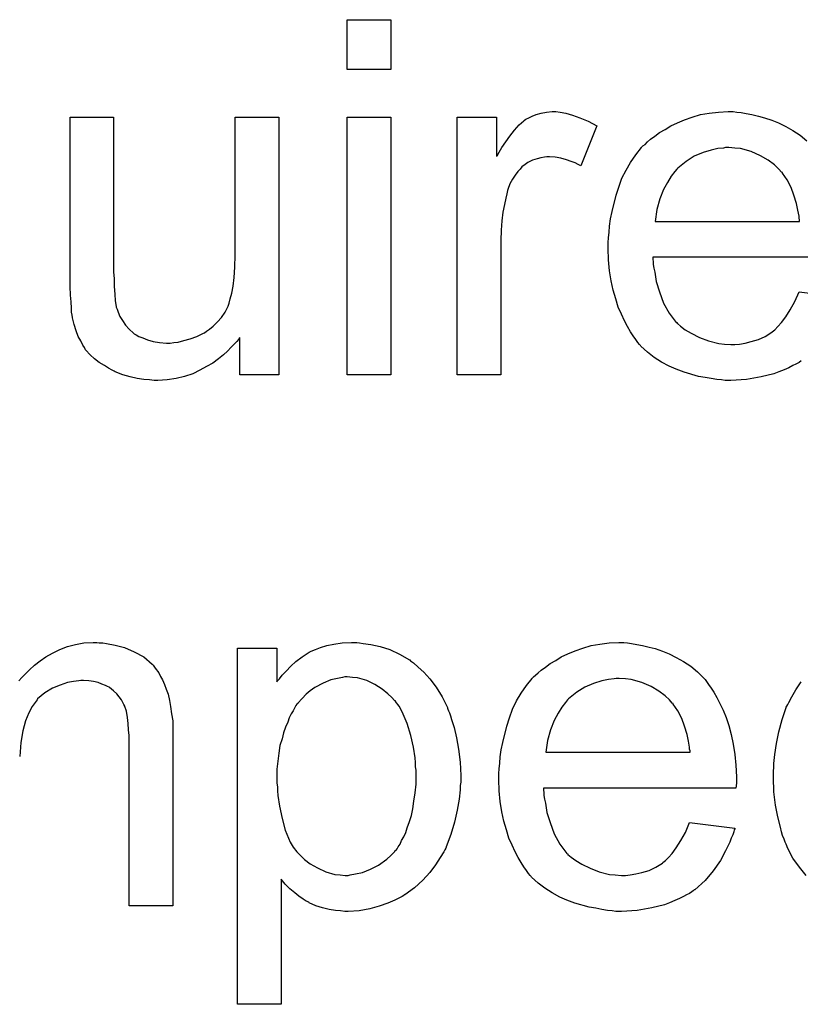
# Model space of a CAD drawing. Extents: x -1.7 to 9, y -2.8 to 5.2.
# Tile 107 of 227: x 4.891 to 5.067, y 0.388 to 0.61. Entities that reach past the tile are written whole.
import ezdxf

# ---------------------------------------------------------------- set-up
doc = ezdxf.new("R2010")
doc.units = 0
doc.layers.add('qfn32-50-23-b_document', color=1, linetype='CONTINUOUS')

msp = doc.modelspace()

# ---------------------------------------------------------------- linework, layer by layer
at = {"layer": 'qfn32-50-23-b_document', "color": 1}
for points in [[(4.975102, 0.598507), (4.965267, 0.598507), (4.965267, 0.60973), (4.975102, 0.60973), (4.975102, 0.598507)], [(5.013283, 0.588904), (5.014556, 0.588673), (5.01606, 0.58821), (5.01768, 0.587632), (5.019531, 0.586822), (5.021498, 0.58578), (5.017911, 0.576756), (5.017795, 0.576871), (5.017333, 0.577103), (5.016638, 0.57745), (5.015713, 0.577797), (5.014671, 0.578144), (5.013399, 0.578491), (5.012126, 0.578723), (5.010853, 0.578838), (5.010275, 0.578838), (5.009696, 0.578723), (5.008886, 0.578607), (5.008077, 0.578376), (5.007035, 0.578029), (5.005994, 0.577566), (5.005068, 0.576871), (5.004953, 0.576756), (5.004605, 0.576524), (5.004258, 0.576062), (5.00368, 0.575483), (5.003101, 0.574673), (5.002523, 0.573748), (5.001944, 0.572706), (5.001482, 0.571434), (5.001366, 0.571202), (5.00125, 0.570508), (5.001019, 0.569467), (5.000672, 0.568078), (5.000325, 0.566343), (5.000093, 0.564376), (4.999977, 0.562293), (4.999862, 0.559979), (4.999862, 0.529666), (4.990027, 0.529666), (4.990027, 0.587747), (4.998936, 0.587747), (4.998936, 0.578954), (4.999052, 0.57907), (4.999515, 0.57988), (5.000093, 0.580921), (5.001019, 0.582194), (5.001944, 0.583466), (5.002986, 0.584855), (5.004027, 0.586012), (5.005068, 0.586937), (5.005184, 0.587053), (5.005531, 0.587284), (5.006225, 0.587632), (5.006919, 0.587979), (5.007845, 0.588326), (5.009002, 0.588673), (5.010159, 0.588904), (5.011432, 0.58902), (5.012242, 0.58902), (5.013283, 0.588904)], [(5.067546, 0.53279), (5.067083, 0.532443), (5.066389, 0.532096), (5.065695, 0.531749), (5.06477, 0.531286), (5.063728, 0.530823), (5.062571, 0.53036), (5.061414, 0.529897), (5.058522, 0.529203), (5.055282, 0.528625), (5.051695, 0.528393), (5.050423, 0.528393), (5.049613, 0.528509), (5.048572, 0.528625), (5.047299, 0.528856), (5.04591, 0.529087), (5.044406, 0.529319), (5.041167, 0.530244), (5.039431, 0.530939), (5.037811, 0.531633), (5.036076, 0.532558), (5.034456, 0.5336), (5.032952, 0.534757), (5.031448, 0.536145), (5.031332, 0.536261), (5.031101, 0.536492), (5.030754, 0.536955), (5.030291, 0.537649), (5.029712, 0.538459), (5.029134, 0.539385), (5.02844, 0.540542), (5.027745, 0.541814), (5.027051, 0.543318), (5.026357, 0.544938), (5.025779, 0.546789), (5.0252, 0.548756), (5.024737, 0.550839), (5.02439, 0.553153), (5.024159, 0.555583), (5.024043, 0.558128), (5.024043, 0.558244), (5.024043, 0.558822), (5.024043, 0.559516), (5.024159, 0.560558), (5.024275, 0.561831), (5.02439, 0.563219), (5.024622, 0.564839), (5.024969, 0.566458), (5.025894, 0.570161), (5.026473, 0.572012), (5.027167, 0.573979), (5.028093, 0.57583), (5.029134, 0.577566), (5.030291, 0.579301), (5.031564, 0.580921), (5.031679, 0.581037), (5.031911, 0.581268), (5.032373, 0.581615), (5.032952, 0.582194), (5.033646, 0.582772), (5.034572, 0.583466), (5.035613, 0.584276), (5.036886, 0.584971), (5.038158, 0.58578), (5.039663, 0.586475), (5.041282, 0.587169), (5.043018, 0.587747), (5.044869, 0.588326), (5.046836, 0.588673), (5.048919, 0.588904), (5.051117, 0.58902), (5.052274, 0.58902), (5.053084, 0.588904)], [(5.053084, 0.588904), (5.054009, 0.588789), (5.055166, 0.588557), (5.056439, 0.588326), (5.057943, 0.587979), (5.059332, 0.587632), (5.060951, 0.587053), (5.062456, 0.586475), (5.064075, 0.585665), (5.065695, 0.584739), (5.067315, 0.583698), (5.068819, 0.582425)], [(4.949879, 0.529666), (4.941086, 0.529666), (4.941086, 0.538112), (4.940971, 0.537996), (4.940739, 0.537649), (4.940392, 0.537186), (4.939814, 0.536608), (4.939119, 0.535914), (4.938309, 0.534988), (4.937384, 0.534178), (4.936227, 0.533253), (4.934954, 0.532327), (4.933566, 0.531517), (4.932062, 0.530707), (4.930442, 0.529897), (4.928591, 0.529319), (4.926739, 0.528856), (4.924657, 0.528509), (4.922574, 0.528393), (4.921764, 0.528393), (4.920723, 0.528509), (4.91945, 0.528625), (4.917946, 0.528856), (4.916326, 0.529203), (4.914707, 0.529666), (4.912971, 0.53036), (4.91274, 0.530476), (4.912277, 0.530707), (4.911467, 0.53117), (4.910541, 0.531749), (4.909384, 0.532443), (4.908343, 0.533253), (4.907302, 0.534178), (4.906376, 0.53522), (4.906261, 0.535335), (4.906029, 0.535798), (4.905682, 0.536376), (4.905219, 0.537302), (4.904641, 0.538343), (4.904178, 0.539616), (4.903715, 0.541005), (4.903368, 0.542509), (4.903368, 0.542624), (4.903252, 0.543087), (4.903137, 0.543781), (4.903137, 0.544707), (4.903021, 0.546095), (4.902905, 0.547599), (4.902789, 0.549566), (4.902789, 0.551765), (4.902789, 0.587747), (4.912624, 0.587747), (4.912624, 0.555467), (4.912624, 0.555351), (4.912624, 0.55512), (4.912624, 0.554773), (4.912624, 0.554194), (4.912624, 0.552922), (4.91274, 0.551302), (4.91274, 0.549566), (4.912855, 0.547831), (4.912971, 0.546327), (4.913203, 0.545054), (4.913203, 0.544938), (4.913434, 0.544476), (4.913665, 0.543781), (4.914012, 0.542856), (4.914591, 0.54193), (4.915285, 0.540889), (4.916095, 0.539963), (4.917136, 0.539038), (4.917252, 0.538922), (4.917715, 0.538691), (4.918293, 0.538343), (4.919219, 0.537996), (4.92026, 0.537534), (4.921533, 0.537186), (4.922921, 0.536955), (4.924541, 0.536839), (4.925351, 0.536839), (4.926161, 0.536955), (4.927202, 0.537071), (4.928475, 0.537418), (4.929863, 0.537765), (4.931367, 0.538343), (4.932872, 0.539038), (4.933103, 0.539153), (4.933566, 0.5395), (4.93426, 0.539963), (4.93507, 0.540657), (4.935995, 0.541583), (4.936921, 0.542624), (4.937731, 0.543781), (4.938425, 0.54517), (4.938541, 0.545401), (4.938657, 0.545864), (4.938888, 0.546789), (4.939235, 0.548062), (4.939582, 0.549682), (4.939814, 0.551649), (4.939929, 0.553963), (4.940045, 0.556624), (4.940045, 0.587747), (4.949879, 0.587747), (4.949879, 0.529666)], [(4.975102, 0.529666), (4.965267, 0.529666), (4.965267, 0.587747), (4.975102, 0.587747), (4.975102, 0.529666)], [(5.051233, 0.580921), (5.050538, 0.580921), (5.050076, 0.580805), (5.048803, 0.58069), (5.047299, 0.580342), (5.045448, 0.579764), (5.043481, 0.578954), (5.04163, 0.577797), (5.039778, 0.576293), (5.039547, 0.576062), (5.039084, 0.575483), (5.038274, 0.574442), (5.037464, 0.573053), (5.036539, 0.571434), (5.035729, 0.569351), (5.035035, 0.566921), (5.034688, 0.56426), (5.067199, 0.56426), (5.067199, 0.564376), (5.067199, 0.564607), (5.067083, 0.564954), (5.067083, 0.565417), (5.066852, 0.566806), (5.066505, 0.56831), (5.065926, 0.570161), (5.065348, 0.571896), (5.064422, 0.573632), (5.063381, 0.575136), (5.063381, 0.575252), (5.06315, 0.575367), (5.062571, 0.576062), (5.06153, 0.576987), (5.060141, 0.578029), (5.058406, 0.57907), (5.056323, 0.579995), (5.053894, 0.58069), (5.052621, 0.580805), (5.051233, 0.580921)], [(5.077497, 0.556161), (5.034109, 0.556161), (5.034109, 0.556045), (5.034109, 0.555698), (5.034225, 0.555236), (5.034225, 0.554541), (5.03434, 0.553731), (5.034572, 0.552806), (5.034919, 0.550723), (5.035613, 0.548409), (5.036539, 0.545864), (5.037811, 0.54355), (5.039431, 0.541467), (5.039547, 0.541467), (5.039663, 0.541236), (5.040357, 0.540657), (5.041398, 0.539847), (5.042787, 0.539038), (5.044638, 0.538112), (5.04672, 0.537302), (5.049034, 0.536724), (5.050307, 0.536608), (5.051695, 0.536492), (5.052621, 0.536492), (5.053662, 0.536608), (5.054935, 0.536839), (5.056323, 0.537186), (5.057943, 0.537649), (5.059447, 0.538343), (5.060951, 0.539269), (5.061067, 0.539385), (5.061646, 0.539847), (5.06234, 0.540542), (5.06315, 0.541467), (5.064075, 0.54274), (5.065117, 0.54436), (5.066158, 0.546211), (5.067083, 0.548409), (5.077265, 0.547137)], [(4.89122, 0.460662), (4.891914, 0.461472), (4.892724, 0.462282), (4.893649, 0.463208), (4.894806, 0.464249), (4.896079, 0.465175), (4.897352, 0.4661), (4.898856, 0.46691), (4.900475, 0.46772), (4.902211, 0.468414), (4.904062, 0.468877), (4.905913, 0.469224), (4.907996, 0.46934), (4.908806, 0.46934), (4.909384, 0.469224)], [(4.909384, 0.469224), (4.910194, 0.469224), (4.911004, 0.469108), (4.912971, 0.468761), (4.915054, 0.468183), (4.917252, 0.467257), (4.91945, 0.4661), (4.921301, 0.464481), (4.921533, 0.464249), (4.921996, 0.463555), (4.922806, 0.462514), (4.923153, 0.461704), (4.923615, 0.460894), (4.924078, 0.459853), (4.924425, 0.458811), (4.924888, 0.457654), (4.925235, 0.456266), (4.925467, 0.454877), (4.925698, 0.453258), (4.92593, 0.451638), (4.92593, 0.449787), (4.92593, 0.409986), (4.916095, 0.409986), (4.916095, 0.446431), (4.916095, 0.446547), (4.916095, 0.446663), (4.916095, 0.447357), (4.916095, 0.448398), (4.915979, 0.449671), (4.915864, 0.451059), (4.915748, 0.452448), (4.915516, 0.453836), (4.915169, 0.454877), (4.915169, 0.454993), (4.914938, 0.45534), (4.914707, 0.455803), (4.914359, 0.456382), (4.913897, 0.457076), (4.913318, 0.45777), (4.912624, 0.458464), (4.911698, 0.459158), (4.911583, 0.459274), (4.911236, 0.45939), (4.910773, 0.459621), (4.909963, 0.459968), (4.909153, 0.460315), (4.908112, 0.460547), (4.90707, 0.460662), (4.905798, 0.460778), (4.905219, 0.460778), (4.904756, 0.460662), (4.903599, 0.460547), (4.902211, 0.460315), (4.900591, 0.459737), (4.898856, 0.459043), (4.89712, 0.458001), (4.8955, 0.456613), (4.895385, 0.456382), (4.894922, 0.455803), (4.894228, 0.454877), (4.893533, 0.453489), (4.892724, 0.451638), (4.892145, 0.44944), (4.891682, 0.446778), (4.891451, 0.443654)], [(4.968044, 0.469224), (4.968854, 0.469108), (4.97059, 0.468877), (4.972672, 0.468414), (4.974871, 0.46772), (4.977069, 0.466679), (4.979267, 0.465406), (4.979383, 0.465406), (4.979499, 0.465175), (4.980193, 0.464712), (4.981234, 0.463786), (4.982507, 0.462629), (4.983895, 0.461125), (4.985284, 0.459274), (4.986672, 0.457076), (4.987829, 0.454646), (4.987829, 0.45453), (4.987945, 0.454299), (4.98806, 0.453952), (4.988292, 0.453489), (4.988523, 0.452795), (4.988755, 0.451985), (4.989333, 0.450134), (4.989912, 0.44782), (4.990374, 0.445274), (4.990721, 0.442382), (4.990837, 0.439374), (4.990837, 0.439258), (4.990837, 0.439026), (4.990837, 0.438564), (4.990837, 0.43787), (4.990721, 0.43706), (4.990721, 0.436134), (4.99049, 0.434051), (4.990027, 0.431506), (4.989449, 0.428845), (4.988639, 0.426068), (4.987598, 0.423291), (4.987598, 0.423176), (4.987482, 0.422944), (4.987251, 0.422597), (4.987019, 0.422134), (4.986209, 0.420862), (4.985168, 0.419242), (4.983895, 0.417506), (4.982275, 0.415771), (4.980424, 0.414035), (4.978226, 0.412416), (4.97811, 0.412416), (4.977994, 0.4123), (4.977647, 0.412068), (4.977185, 0.411837), (4.976028, 0.411259), (4.974408, 0.410564), (4.972441, 0.40987), (4.970358, 0.409292), (4.967929, 0.408829), (4.965499, 0.408713), (4.964689, 0.408713), (4.963763, 0.408829), (4.962606, 0.408945), (4.961218, 0.409176), (4.959714, 0.409523), (4.95821, 0.409986), (4.956706, 0.41068), (4.95659, 0.410796), (4.956011, 0.411027), (4.955317, 0.41149), (4.954392, 0.412184), (4.953466, 0.412878), (4.952309, 0.413804), (4.951268, 0.414845), (4.950342, 0.416002), (4.950342, 0.387771), (4.940508, 0.387771), (4.940508, 0.468067), (4.949417, 0.468067), (4.949417, 0.460431), (4.949532, 0.460662), (4.949995, 0.461125), (4.950574, 0.461935), (4.951499, 0.462861), (4.952541, 0.464018), (4.953698, 0.465059), (4.955086, 0.4661), (4.956474, 0.467026), (4.956706, 0.467142), (4.957168, 0.467373), (4.958094, 0.46772), (4.959251, 0.468183), (4.96064, 0.468646), (4.962259, 0.468993), (4.96411, 0.469224), (4.966193, 0.46934), (4.967466, 0.46934), (4.968044, 0.469224)], [(5.02844, 0.469224), (5.029365, 0.469108), (5.030522, 0.468877), (5.031795, 0.468646), (5.033299, 0.468299), (5.034688, 0.467952), (5.036307, 0.467373), (5.037811, 0.466795), (5.039431, 0.465985), (5.041051, 0.465059), (5.042671, 0.464018), (5.044175, 0.462745), (5.045563, 0.461357), (5.045679, 0.461241), (5.04591, 0.46101), (5.046257, 0.460547), (5.04672, 0.459853), (5.047299, 0.459043), (5.047877, 0.458117), (5.048572, 0.45696), (5.049266, 0.455572), (5.04996, 0.454067), (5.050654, 0.452448), (5.051233, 0.450596), (5.051811, 0.44863), (5.052274, 0.446431), (5.052621, 0.444117), (5.052852, 0.441688), (5.052968, 0.439026), (5.052968, 0.438911), (5.052968, 0.438448), (5.052968, 0.437638), (5.052852, 0.436481), (5.009465, 0.436481), (5.009465, 0.436365), (5.009465, 0.436018), (5.009581, 0.435555), (5.009581, 0.434861), (5.009696, 0.434051), (5.009928, 0.433126), (5.010275, 0.431043), (5.010969, 0.428729), (5.011895, 0.426184), (5.013167, 0.42387), (5.014787, 0.421787), (5.014903, 0.421787), (5.015019, 0.421556), (5.015713, 0.420977), (5.016754, 0.420167), (5.018142, 0.419358), (5.019994, 0.418432), (5.022076, 0.417622), (5.02439, 0.417043), (5.025663, 0.416928), (5.027051, 0.416812), (5.027977, 0.416812), (5.029018, 0.416928), (5.030291, 0.417159), (5.031679, 0.417506), (5.033299, 0.417969), (5.034803, 0.418663), (5.036307, 0.419589), (5.036423, 0.419705), (5.037002, 0.420167), (5.037696, 0.420862), (5.038506, 0.421787), (5.039431, 0.42306), (5.040472, 0.42468), (5.041514, 0.426531), (5.042439, 0.428729), (5.052621, 0.427457), (5.052621, 0.427341), (5.052505, 0.427109), (5.05239, 0.426647), (5.052158, 0.425952), (5.051811, 0.425258), (5.051464, 0.424333), (5.050538, 0.422366), (5.049381, 0.420167), (5.047762, 0.417853), (5.04591, 0.415655), (5.043596, 0.413572), (5.043481, 0.413572), (5.043249, 0.413341), (5.042902, 0.41311), (5.042439, 0.412763), (5.041745, 0.412416), (5.041051, 0.412068), (5.040125, 0.411606), (5.039084, 0.411143), (5.037927, 0.41068), (5.03677, 0.410217), (5.033878, 0.409523), (5.030638, 0.408945), (5.027051, 0.408713), (5.025779, 0.408713), (5.024969, 0.408829), (5.023927, 0.408945), (5.022655, 0.409176), (5.021266, 0.409407), (5.019762, 0.409639), (5.016523, 0.410564), (5.014787, 0.411259), (5.013167, 0.411953), (5.011432, 0.412878), (5.009812, 0.41392), (5.008308, 0.415077), (5.006804, 0.416465), (5.006688, 0.416581), (5.006457, 0.416812), (5.00611, 0.417275), (5.005647, 0.417969), (5.005068, 0.418779), (5.00449, 0.419705), (5.003796, 0.420862), (5.003101, 0.422134), (5.002407, 0.423638), (5.001713, 0.425258), (5.001135, 0.427109), (5.000556, 0.429076), (5.000093, 0.431159), (4.999746, 0.433473), (4.999515, 0.435903), (4.999399, 0.438448), (4.999399, 0.438564), (4.999399, 0.439142), (4.999399, 0.439836), (4.999515, 0.440878), (4.99963, 0.44215), (4.999746, 0.443539), (4.999977, 0.445159), (5.000325, 0.446778), (5.00125, 0.450481), (5.001829, 0.452332), (5.002523, 0.454299), (5.003449, 0.45615), (5.00449, 0.457886), (5.005647, 0.459621), (5.006919, 0.461241), (5.007035, 0.461357), (5.007267, 0.461588), (5.007729, 0.461935), (5.008308, 0.462514), (5.009002, 0.463092), (5.009928, 0.463786), (5.010969, 0.464596), (5.012242, 0.46529), (5.013514, 0.4661), (5.015019, 0.466795), (5.016638, 0.467489), (5.018374, 0.468067), (5.020225, 0.468646), (5.022192, 0.468993), (5.024275, 0.469224), (5.026473, 0.46934), (5.02763, 0.46934), (5.02844, 0.469224)], [(4.965267, 0.461588), (4.964689, 0.461588), (4.964226, 0.461472), (4.963069, 0.461241), (4.961565, 0.460894), (4.95983, 0.4602), (4.957978, 0.459158), (4.956937, 0.458464), (4.956011, 0.457654), (4.955086, 0.456729), (4.95416, 0.455687), (4.95416, 0.455572), (4.953929, 0.455456), (4.953698, 0.455109), (4.953466, 0.454646), (4.953119, 0.453952), (4.952656, 0.453258), (4.952193, 0.452332), (4.951846, 0.451406), (4.951383, 0.450249), (4.950921, 0.448977), (4.950574, 0.447588), (4.950111, 0.446084), (4.949879, 0.444349), (4.949648, 0.442613), (4.949417, 0.440762), (4.949417, 0.438679), (4.949417, 0.438564), (4.949417, 0.438217), (4.949417, 0.437638), (4.949532, 0.436828), (4.949532, 0.435903), (4.949648, 0.434861), (4.949995, 0.432432), (4.950574, 0.429655), (4.951268, 0.426994), (4.952425, 0.424333), (4.953119, 0.423176), (4.953929, 0.422134), (4.95416, 0.421903), (4.954739, 0.421324), (4.955664, 0.420399), (4.956937, 0.419473), (4.958557, 0.418548), (4.960408, 0.417622), (4.962491, 0.417043), (4.963648, 0.416928), (4.964805, 0.416812), (4.965499, 0.416812), (4.965962, 0.416928), (4.967119, 0.417159), (4.968739, 0.417506), (4.970474, 0.4182), (4.972325, 0.419126), (4.974176, 0.420514), (4.975102, 0.421324), (4.976028, 0.42225), (4.976028, 0.422366), (4.976259, 0.422481), (4.97649, 0.422829), (4.976722, 0.423291), (4.977185, 0.42387), (4.977532, 0.42468), (4.977994, 0.42549), (4.978457, 0.426531), (4.978804, 0.427572), (4.979267, 0.428961), (4.97973, 0.430349), (4.980077, 0.431853), (4.980309, 0.433589), (4.98054, 0.43544), (4.980771, 0.437407), (4.980771, 0.439489), (4.980771, 0.439605), (4.980771, 0.439952), (4.980771, 0.440531), (4.980656, 0.441341), (4.980656, 0.442266), (4.98054, 0.443307), (4.980193, 0.445737), (4.979614, 0.448398), (4.978804, 0.451059), (4.977647, 0.45372), (4.976953, 0.454993), (4.976143, 0.456034), (4.976143, 0.45615), (4.975912, 0.456266), (4.975333, 0.45696), (4.974408, 0.45777), (4.973135, 0.458811), (4.971515, 0.459853), (4.969664, 0.460778), (4.967582, 0.461357), (4.966425, 0.461472), (4.965267, 0.461588)], [(5.026588, 0.461241), (5.025894, 0.461241), (5.025431, 0.461125), (5.024159, 0.46101), (5.022655, 0.460662), (5.020803, 0.460084), (5.018837, 0.459274), (5.016985, 0.458117), (5.015134, 0.456613), (5.014903, 0.456382), (5.01444, 0.455803), (5.01363, 0.454762), (5.01282, 0.453373), (5.011895, 0.451753), (5.011085, 0.449671), (5.010391, 0.447241), (5.010043, 0.44458), (5.042555, 0.44458), (5.042555, 0.444696), (5.042555, 0.444927), (5.042439, 0.445274), (5.042439, 0.445737), (5.042208, 0.447125), (5.041861, 0.44863), (5.041282, 0.450481), (5.040704, 0.452216), (5.039778, 0.453952), (5.038737, 0.455456), (5.038737, 0.455572), (5.038506, 0.455687), (5.037927, 0.456382), (5.036886, 0.457307), (5.035497, 0.458348), (5.033762, 0.45939), (5.031679, 0.460315), (5.02925, 0.46101), (5.027977, 0.461125), (5.026588, 0.461241)], [(5.068703, 0.416812), (5.067199, 0.418663), (5.065695, 0.420746), (5.064422, 0.423176), (5.064422, 0.423291), (5.064307, 0.423523), (5.064191, 0.42387), (5.06396, 0.424333), (5.063728, 0.425027), (5.063381, 0.425837), (5.06315, 0.426647), (5.062918, 0.427688), (5.06234, 0.430002), (5.061761, 0.432663), (5.061414, 0.435671), (5.061298, 0.438911), (5.061298, 0.439026), (5.061298, 0.439258), (5.061298, 0.439721), (5.061298, 0.440415), (5.061414, 0.441109), (5.061414, 0.442035), (5.061646, 0.444117), (5.061993, 0.446547), (5.062571, 0.449208), (5.063265, 0.451985), (5.064191, 0.454646), (5.064191, 0.454762), (5.064307, 0.454993), (5.064538, 0.45534), (5.06477, 0.455803), (5.065464, 0.457076), (5.066389, 0.458695), (5.067546, 0.460431)]]:
    msp.add_lwpolyline(points, dxfattribs=at)

doc.saveas('drawing.dxf')
